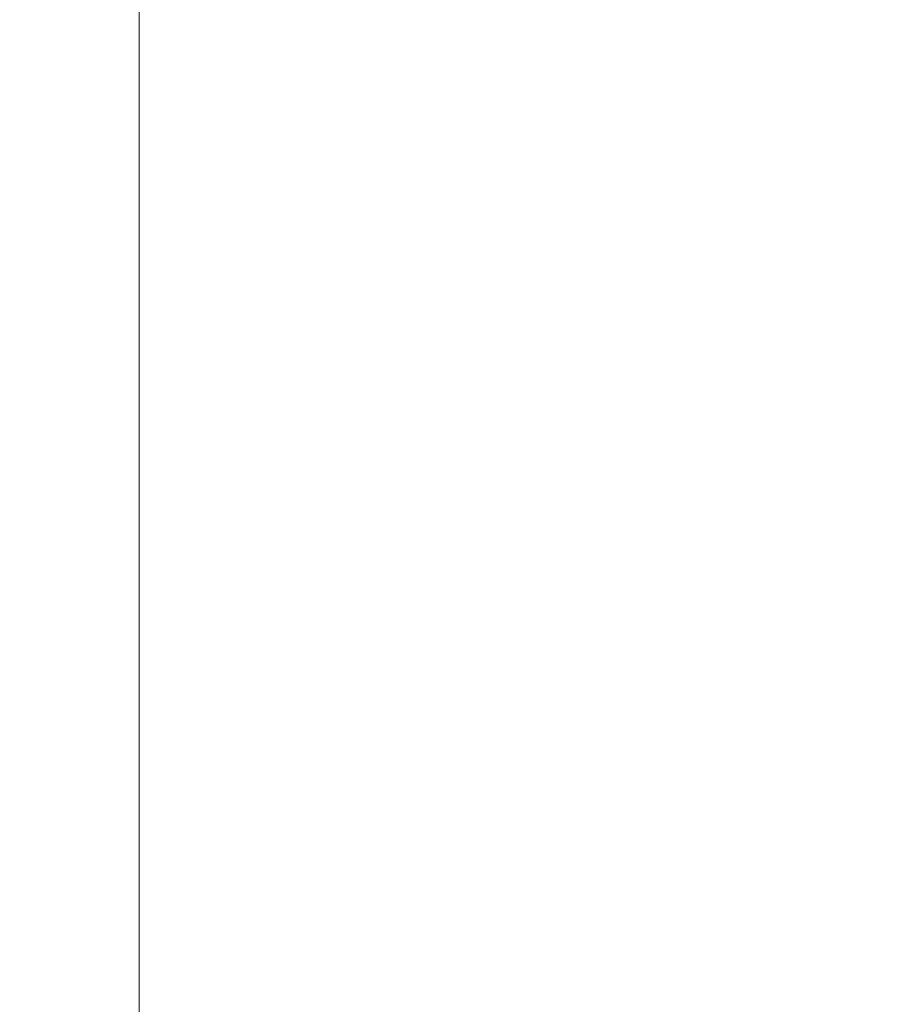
# Model space of a CAD drawing. Header units: metres. Extents: x -3.5 to 65.3, y -10.9 to 16.7.
# Tile 68 of 234: x 36.4 to 37.9, y 1.5 to 3.1. Entities that reach past the tile are written whole.
import ezdxf

# ---------------------------------------------------------------- set-up
doc = ezdxf.new("R2010")
doc.units = ezdxf.units.M
doc.header["$MEASUREMENT"] = 0
doc.layers.add('102 - Bemaßung_ Beschriftung.Detail_ Ausschnitt', color=7, linetype='Continuous')
doc.layers.add('650 - Abdeckung.Fußboden Aufbau', color=7, linetype='Continuous')
doc.styles.add('ERSTELLTER_STIL_1', font='txt')
doc.dimstyles.new('ERSTELLTER_STIL__3', dxfattribs={"dimtxt": 0.04, "dimasz": 0.02128, "dimexe": 0.18, "dimexo": 0.0625, "dimgap": 0, "dimtad": 1, "dimzin": 0, "dimdsep": 46, "dimtxsty": 'ERSTELLTER_STIL_1', "dimblk": 'ARROWHEAD_2', "dimblk1": 'ARROWHEAD_2', "dimblk2": 'ARROWHEAD_2', "dimcen": 0.09, "dimse1": 1, "dimse2": 1, "dimclrd": 7, "dimclre": 7, "dimclrt": 7, "dimazin": 0, "dimtfac": 1, "dimtdec": 4, "dimtmove": 0, "dimatfit": 3, "dimfxl": 1, "dimtolj": 1, "dimtzin": 0, "dimarcsym": 0})

# ---------------------------------------------------------------- blocks, each defined once
blk = doc.blocks.new('*D320')
at = {"layer": '102 - Bemaßung_ Beschriftung.Detail_ Ausschnitt', "color": 7, "linetype": 'Continuous', "lineweight": 5}
for p, q in [((39.856, 0.2631), (39.884, 0.2469)), ((39.891, 0.255), (39.849, 0.255)), ((39.856, 0.2531), (39.884, 0.2369)), ((39.87, 0.245), (39.87, 0.255)), ((39.891, 0.245), (39.849, 0.245)), ((39.87, 0.2313), (39.87, 0.245))]:
    blk.add_line(p, q, dxfattribs=at)
at = {"layer": '102 - Bemaßung_ Beschriftung.Detail_ Ausschnitt', "color": 7, "linetype": 'Continuous', "lineweight": 9, "flags": 128}
blk.add_lwpolyline([(39.8668, 5.8224), (39.8668, 5.9203), (39.8096, 5.9203), (39.8096, 5.8224)], close=True, dxfattribs=at)
at = {"layer": '102 - Bemaßung_ Beschriftung.Detail_ Ausschnitt', "color": 7, "lineweight": 5, "insert": (39.862, 0.2066), "char_height": 0.04, "attachment_point": 7, "rotation": 90, "style": 'ERSTELLTER_STIL_1'}
blk.add_mtext('\\A1;{\\pql;\\fArial|b0|i0|c0|p38;1}', dxfattribs=at)
blk = doc.blocks.new('ARROWHEAD_2')
at = {"color": 0, "linetype": 'Continuous', "lineweight": 0}
for p, q in [((0, 0), (-1, 0)), ((-0.378, -0.655), (0.378, 0.655))]:
    blk.add_line(p, q, dxfattribs=at)

msp = doc.modelspace()

# ---------------------------------------------------------------- linework, layer by layer
at = {"layer": '650 - Abdeckung.Fußboden Aufbau', "color": 7, "linetype": 'Continuous', "lineweight": 13, "flags": 128}
msp.add_lwpolyline([(36.605, 5.819), (36.605, 1.01), (36.715, 1.01), (36.715, 0.255), (39.97, 0.255), (39.97, 0.71), (40.015, 0.71), (40.015, 3.35), (39.9, 3.35), (39.9, 3.98), (40.015, 3.98), (40.015, 5.19), (39.97, 5.19), (39.97, 5.819), (38.855, 5.819)], dxfattribs=at)

# ---------------------------------------------------------------- dimensions: what is measured, and where the dimension line sits
at = {"layer": '102 - Bemaßung_ Beschriftung.Detail_ Ausschnitt', "color": 7, "linetype": 'Continuous', "lineweight": 5}
dim = msp.add_linear_dim(base=(39.87, 0.255), p1=(31.13, 0.245), p2=(40.29, 0.255), angle=90, dimstyle='ERSTELLTER_STIL__3', dxfattribs=at)
dim.commit()
dim.dimension.update_dxf_attribs({"geometry": '*D320', "text_midpoint": (39.842, 0.2218), "dimtype": 160, "text_rotation": 90})

doc.saveas('drawing.dxf')
